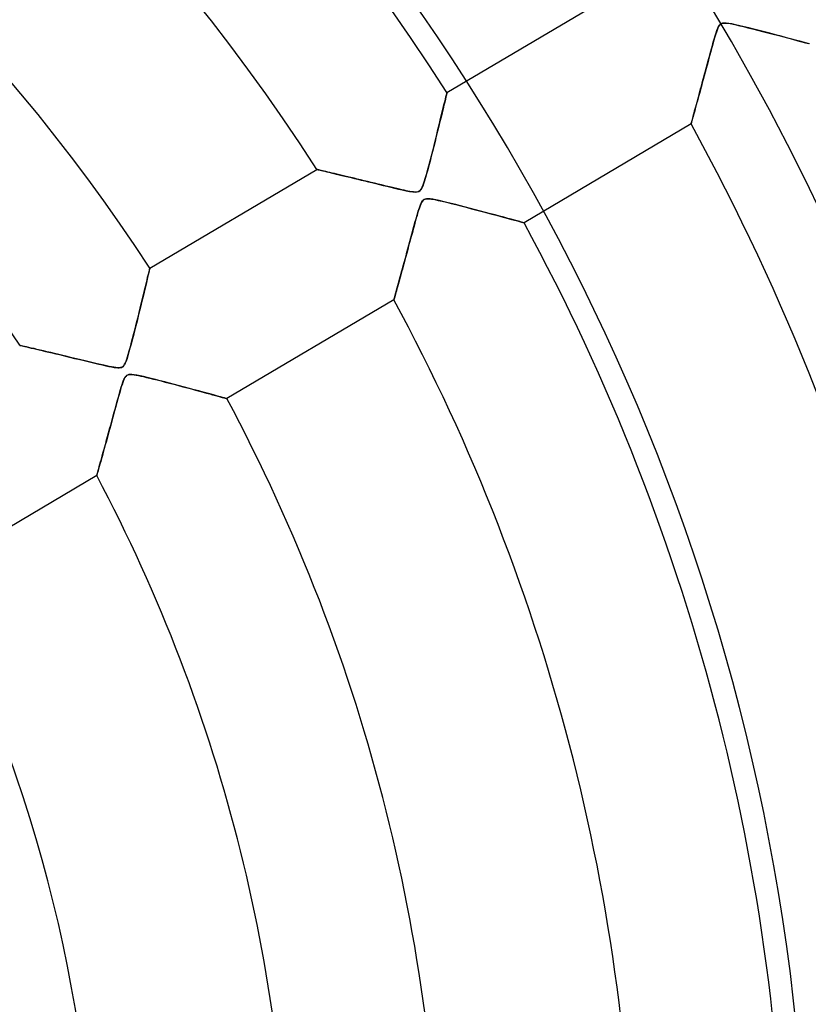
# Model space of a CAD drawing. Header units: millimetres. Extents: x -550 to 550, y -550 to 550.
# Tile 43 of 57: x 91 to 143, y 16 to 81. Entities that reach past the tile are written whole.
import ezdxf

# ---------------------------------------------------------------- set-up
doc = ezdxf.new("R2010")
doc.units = ezdxf.units.MM
doc.layers.add('HIDDEN', color=7, linetype='Continuous')
doc.layers.add('THICK', color=7, linetype='Continuous')

msp = doc.modelspace()

# ---------------------------------------------------------------- linework, layer by layer
at = {"layer": 'HIDDEN'}
for p, q in [((119.423, 76.436), (130.465, 82.965)), ((137.266, 80.539), (137.323, 80.682)), ((137.322, 80.68), (137.271, 80.554)), ((137.376, 80.79), (137.322, 80.68)), ((137.323, 80.682), (137.378, 80.794)), ((137.43, 80.875), (137.376, 80.79)), ((137.378, 80.794), (137.432, 80.877)), ((137.488, 80.937), (137.43, 80.875)), ((137.432, 80.877), (137.489, 80.938)), ((137.556, 80.982), (137.488, 80.937)), ((137.489, 80.938), (137.553, 80.981)), ((137.553, 80.981), (137.627, 81.008)), ((137.638, 81.011), (137.556, 80.982)), ((137.627, 81.008), (137.718, 81.022)), ((137.74, 81.023), (137.638, 81.011)), ((137.718, 81.022), (137.831, 81.022)), ((137.872, 81.019), (137.74, 81.023)), ((137.831, 81.022), (137.975, 81.008)), ((138.045, 80.998), (137.872, 81.019)), ((137.975, 81.008), (138.143, 80.981)), ((138.256, 80.96), (138.045, 80.998)), ((138.143, 80.981), (138.333, 80.944)), ((138.499, 80.909), (138.256, 80.96)), ((138.333, 80.944), (138.541, 80.899)), ((138.768, 80.847), (138.499, 80.909)), ((138.541, 80.899), (138.771, 80.846)), ((139.06, 80.777), (138.768, 80.847)), ((138.771, 80.846), (139.029, 80.785)), ((139.029, 80.785), (139.312, 80.715)), ((139.373, 80.7), (139.06, 80.777)), ((139.312, 80.715), (139.616, 80.639)), ((139.704, 80.617), (139.373, 80.7)), ((139.616, 80.639), (139.939, 80.557)), ((137.105, 80.039), (137.06, 79.885)), ((137.084, 79.966), (137.146, 80.176)), ((137.147, 80.179), (137.105, 80.039)), ((137.146, 80.176), (137.207, 80.369)), ((137.186, 80.304), (137.147, 80.179)), ((137.226, 80.426), (137.186, 80.304)), ((137.207, 80.369), (137.266, 80.539)), ((137.271, 80.554), (137.226, 80.426)), ((140.049, 80.529), (139.704, 80.617)), ((139.939, 80.557), (140.277, 80.47)), ((140.405, 80.437), (140.049, 80.529)), ((140.277, 80.47), (140.627, 80.38)), ((140.768, 80.343), (140.405, 80.437)), ((140.627, 80.38), (140.985, 80.286)), ((141.137, 80.247), (140.768, 80.343)), ((140.985, 80.286), (141.344, 80.192)), ((141.504, 80.15), (141.137, 80.247)), ((141.344, 80.192), (141.688, 80.101)), ((141.864, 80.055), (141.504, 80.15)), ((141.688, 80.101), (142.013, 80.015)), ((142.208, 79.963), (141.864, 80.055)), ((142.013, 80.015), (142.319, 79.934)), ((136.909, 79.344), (136.853, 79.142)), ((136.902, 79.319), (136.961, 79.535)), ((136.962, 79.536), (136.909, 79.344)), ((136.961, 79.535), (137.022, 79.751)), ((137.012, 79.717), (136.962, 79.536)), ((137.06, 79.885), (137.012, 79.717)), ((137.022, 79.751), (137.084, 79.966)), ((142.534, 79.876), (142.208, 79.963)), ((142.319, 79.934), (142.606, 79.857)), ((142.84, 79.794), (142.534, 79.876)), ((142.606, 79.857), (142.871, 79.786)), ((143.123, 79.718), (142.84, 79.794)), ((142.871, 79.786), (143.115, 79.72)), ((143.115, 79.72), (143.339, 79.66)), ((143.378, 79.65), (143.123, 79.718)), ((136.736, 78.71), (136.674, 78.482)), ((136.727, 78.677), (136.785, 78.89)), ((136.796, 78.93), (136.736, 78.71)), ((136.785, 78.89), (136.843, 79.104)), ((136.853, 79.142), (136.796, 78.93)), ((136.843, 79.104), (136.902, 79.319)), ((136.502, 77.842), (136.557, 78.048)), ((136.611, 78.248), (136.546, 78.009)), ((136.557, 78.048), (136.613, 78.256)), ((136.674, 78.482), (136.611, 78.248)), ((136.613, 78.256), (136.67, 78.465)), ((136.67, 78.465), (136.727, 78.677)), ((136.34, 77.242), (136.393, 77.439)), ((136.417, 77.528), (136.355, 77.296)), ((136.393, 77.439), (136.447, 77.64)), ((136.481, 77.767), (136.417, 77.528)), ((136.447, 77.64), (136.502, 77.842)), ((136.546, 78.009), (136.481, 77.767)), ((136.235, 76.853), (136.178, 76.642)), ((136.186, 76.671), (136.236, 76.858)), ((136.294, 77.071), (136.235, 76.853)), ((136.236, 76.858), (136.288, 77.049)), ((136.288, 77.049), (136.34, 77.242)), ((136.355, 77.296), (136.294, 77.071)), ((119.354, 76.148), (119.317, 75.991)), ((119.317, 75.993), (119.354, 76.145)), ((119.384, 76.273), (119.354, 76.148)), ((119.354, 76.145), (119.384, 76.269)), ((119.406, 76.363), (119.384, 76.273)), ((119.384, 76.269), (119.405, 76.36)), ((119.405, 76.36), (119.419, 76.417)), ((119.419, 76.417), (119.406, 76.363)), ((119.423, 76.436), (119.419, 76.417)), ((119.419, 76.417), (119.423, 76.436)), ((135.995, 75.967), (136.041, 76.136)), ((136.069, 76.242), (136.018, 76.053)), ((136.041, 76.136), (136.088, 76.31)), ((136.123, 76.438), (136.069, 76.242)), ((136.088, 76.31), (136.136, 76.489)), ((136.178, 76.642), (136.123, 76.438)), ((136.136, 76.489), (136.186, 76.671)), ((119.22, 75.591), (119.163, 75.353)), ((119.171, 75.388), (119.225, 75.611)), ((119.272, 75.804), (119.22, 75.591)), ((119.225, 75.611), (119.274, 75.813)), ((119.317, 75.991), (119.272, 75.804)), ((119.274, 75.813), (119.317, 75.993)), ((135.827, 75.352), (135.867, 75.496)), ((135.878, 75.537), (135.835, 75.38)), ((135.867, 75.496), (135.908, 75.647)), ((135.922, 75.701), (135.878, 75.537)), ((135.908, 75.647), (135.95, 75.804)), ((135.969, 75.873), (135.922, 75.701)), ((135.95, 75.804), (135.995, 75.967)), ((136.018, 76.053), (135.969, 75.873)), ((119.031, 74.813), (118.959, 74.516)), ((118.98, 74.603), (119.049, 74.884)), ((119.1, 75.093), (119.031, 74.813)), ((119.049, 74.884), (119.112, 75.146)), ((119.163, 75.353), (119.1, 75.093)), ((119.112, 75.146), (119.171, 75.388)), ((135.688, 74.842), (135.658, 74.734)), ((135.664, 74.757), (135.692, 74.858)), ((135.721, 74.962), (135.688, 74.842)), ((135.692, 74.858), (135.722, 74.968)), ((135.756, 75.092), (135.721, 74.962)), ((135.722, 74.968), (135.755, 75.088)), ((135.755, 75.088), (135.79, 75.216)), ((135.795, 75.232), (135.756, 75.092)), ((135.79, 75.216), (135.827, 75.352)), ((135.835, 75.38), (135.795, 75.232)), ((118.882, 74.204), (118.801, 73.878)), ((118.828, 73.985), (118.906, 74.303)), ((118.959, 74.516), (118.882, 74.204)), ((118.906, 74.303), (118.98, 74.603)), ((135.555, 74.358), (124.514, 67.828)), ((135.557, 74.366), (135.555, 74.358)), ((135.555, 74.358), (135.557, 74.364)), ((135.564, 74.39), (135.557, 74.366)), ((135.557, 74.364), (135.562, 74.384)), ((135.562, 74.384), (135.571, 74.416)), ((135.575, 74.43), (135.564, 74.39)), ((135.571, 74.416), (135.583, 74.46)), ((135.59, 74.485), (135.575, 74.43)), ((135.583, 74.46), (135.599, 74.517)), ((135.609, 74.554), (135.59, 74.485)), ((135.599, 74.517), (135.617, 74.586)), ((135.632, 74.638), (135.609, 74.554)), ((135.617, 74.586), (135.639, 74.666)), ((135.658, 74.734), (135.632, 74.638)), ((135.639, 74.666), (135.664, 74.757)), ((118.718, 73.544), (118.634, 73.206)), ((118.658, 73.301), (118.745, 73.651)), ((118.801, 73.878), (118.718, 73.544)), ((118.745, 73.651), (118.828, 73.985)), ((118.55, 72.871), (118.466, 72.542)), ((118.478, 72.589), (118.568, 72.943)), ((118.634, 73.206), (118.55, 72.871)), ((118.568, 72.943), (118.658, 73.301)), ((118.304, 71.912), (118.39, 72.245)), ((118.384, 72.22), (118.304, 71.909)), ((118.466, 72.542), (118.384, 72.22)), ((118.39, 72.245), (118.478, 72.589)), ((118.14, 71.291), (118.221, 71.593)), ((118.226, 71.611), (118.15, 71.329)), ((118.221, 71.593), (118.304, 71.912)), ((118.304, 71.909), (118.226, 71.611)), ((99.784, 64.821), (110.828, 71.352)), ((110.836, 71.35), (110.828, 71.352)), ((110.828, 71.352), (110.836, 71.35)), ((110.86, 71.345), (110.836, 71.35)), ((110.836, 71.35), (110.861, 71.344)), ((110.9, 71.335), (110.86, 71.345)), ((110.861, 71.344), (110.903, 71.334)), ((110.954, 71.322), (110.9, 71.335)), ((110.903, 71.334), (110.961, 71.321)), ((111.023, 71.306), (110.954, 71.322)), ((110.961, 71.321), (111.035, 71.303)), ((111.106, 71.286), (111.023, 71.306)), ((111.035, 71.303), (111.124, 71.282)), ((111.201, 71.264), (111.106, 71.286)), ((111.124, 71.282), (111.228, 71.257)), ((111.309, 71.238), (111.201, 71.264)), ((111.228, 71.257), (111.346, 71.23)), ((111.427, 71.21), (111.309, 71.238)), ((111.346, 71.23), (111.476, 71.199)), ((111.556, 71.18), (111.427, 71.21)), ((111.476, 71.199), (111.619, 71.165)), ((111.693, 71.147), (111.556, 71.18)), ((111.619, 71.165), (111.772, 71.128)), ((111.839, 71.112), (111.693, 71.147)), ((111.772, 71.128), (111.936, 71.089)), ((111.993, 71.076), (111.839, 71.112)), ((111.936, 71.089), (112.109, 71.048)), ((112.154, 71.037), (111.993, 71.076)), ((112.109, 71.048), (112.292, 71.004)), ((112.323, 70.997), (112.154, 71.037)), ((112.292, 71.004), (112.483, 70.959)), ((112.5, 70.955), (112.323, 70.997)), ((112.483, 70.959), (112.681, 70.911)), ((112.684, 70.91), (112.5, 70.955)), ((112.681, 70.911), (112.886, 70.862)), ((112.876, 70.864), (112.684, 70.91)), ((117.99, 70.754), (118.063, 71.01)), ((118.078, 71.065), (118.009, 70.821)), ((118.063, 71.01), (118.14, 71.291)), ((118.15, 71.329), (118.078, 71.065)), ((113.076, 70.816), (112.876, 70.864)), ((112.886, 70.862), (113.097, 70.811)), ((113.282, 70.766), (113.076, 70.816)), ((113.097, 70.811), (113.314, 70.759)), ((113.495, 70.715), (113.282, 70.766)), ((113.314, 70.759), (113.536, 70.705)), ((113.714, 70.662), (113.495, 70.715)), ((113.536, 70.705), (113.762, 70.65)), ((113.94, 70.607), (113.714, 70.662)), ((113.762, 70.65), (113.994, 70.594)), ((114.172, 70.551), (113.94, 70.607)), ((113.994, 70.594), (114.229, 70.537)), ((114.408, 70.494), (114.172, 70.551)), ((114.229, 70.537), (114.468, 70.479)), ((114.643, 70.437), (114.408, 70.494)), ((114.468, 70.479), (114.711, 70.42)), ((114.873, 70.381), (114.643, 70.437)), ((114.711, 70.42), (114.957, 70.361)), ((115.098, 70.326), (114.873, 70.381)), ((114.957, 70.361), (115.205, 70.3)), ((115.316, 70.274), (115.098, 70.326)), ((115.205, 70.3), (115.456, 70.24)), ((115.526, 70.223), (115.316, 70.274)), ((115.456, 70.24), (115.708, 70.179)), ((117.818, 70.241), (117.761, 70.115)), ((117.791, 70.176), (117.854, 70.334)), ((117.879, 70.405), (117.818, 70.241)), ((117.854, 70.334), (117.92, 70.527)), ((117.943, 70.6), (117.879, 70.405)), ((117.92, 70.527), (117.99, 70.754)), ((118.009, 70.821), (117.943, 70.6)), ((115.729, 70.174), (115.526, 70.223)), ((115.708, 70.179), (115.962, 70.118)), ((115.922, 70.128), (115.729, 70.174)), ((116.105, 70.085), (115.922, 70.128)), ((115.962, 70.118), (116.216, 70.059)), ((116.277, 70.045), (116.105, 70.085)), ((116.216, 70.059), (116.47, 70.002)), ((116.438, 70.009), (116.277, 70.045)), ((116.586, 69.976), (116.438, 70.009)), ((116.47, 70.002), (116.721, 69.947)), ((116.721, 69.947), (116.586, 69.976)), ((116.842, 69.923), (116.721, 69.947)), ((116.721, 69.947), (116.954, 69.902)), ((116.964, 69.9), (116.842, 69.923)), ((116.954, 69.902), (117.16, 69.87)), ((117.093, 69.879), (116.964, 69.9)), ((117.221, 69.863), (117.093, 69.879)), ((117.16, 69.87), (117.328, 69.856)), ((117.339, 69.856), (117.221, 69.863)), ((117.328, 69.856), (117.458, 69.863)), ((117.438, 69.861), (117.339, 69.856)), ((117.518, 69.878), (117.438, 69.861)), ((117.458, 69.863), (117.56, 69.893)), ((117.588, 69.908), (117.518, 69.878)), ((117.56, 69.893), (117.647, 69.953)), ((117.65, 69.956), (117.588, 69.908)), ((117.647, 69.953), (117.723, 70.049)), ((117.707, 70.023), (117.65, 69.956)), ((117.761, 70.115), (117.707, 70.023)), ((117.723, 70.049), (117.791, 70.176)), ((117.599, 68.813), (117.669, 69.008)), ((117.645, 68.945), (117.602, 68.822)), ((117.693, 69.065), (117.645, 68.945)), ((117.669, 69.008), (117.739, 69.162)), ((117.744, 69.171), (117.693, 69.065)), ((117.739, 69.162), (117.808, 69.272)), ((117.796, 69.256), (117.744, 69.171)), ((117.849, 69.318), (117.796, 69.256)), ((117.808, 69.272), (117.883, 69.347)), ((117.91, 69.364), (117.849, 69.318)), ((117.883, 69.347), (117.977, 69.395)), ((117.981, 69.396), (117.91, 69.364)), ((117.977, 69.395), (118.098, 69.416)), ((118.067, 69.413), (117.981, 69.396)), ((118.174, 69.417), (118.067, 69.413)), ((118.098, 69.416), (118.242, 69.413)), ((118.312, 69.406), (118.174, 69.417)), ((118.242, 69.413), (118.411, 69.393)), ((118.485, 69.381), (118.312, 69.406)), ((118.411, 69.393), (118.611, 69.357)), ((118.687, 69.342), (118.485, 69.381)), ((118.611, 69.357), (118.844, 69.309)), ((118.912, 69.294), (118.687, 69.342)), ((118.844, 69.309), (119.104, 69.25)), ((119.159, 69.237), (118.912, 69.294)), ((119.104, 69.25), (119.387, 69.182)), ((119.425, 69.173), (119.159, 69.237)), ((119.387, 69.182), (119.691, 69.107)), ((119.709, 69.103), (119.425, 69.173)), ((119.691, 69.107), (120.01, 69.027)), ((120.008, 69.028), (119.709, 69.103)), ((120.319, 68.948), (120.008, 69.028)), ((120.01, 69.027), (120.343, 68.942)), ((120.641, 68.865), (120.319, 68.948)), ((120.343, 68.942), (120.688, 68.853)), ((117.381, 68.089), (117.453, 68.339)), ((117.444, 68.308), (117.398, 68.15)), ((117.486, 68.454), (117.444, 68.308)), ((117.453, 68.339), (117.526, 68.586)), ((117.526, 68.586), (117.486, 68.454)), ((117.526, 68.586), (117.599, 68.813)), ((117.563, 68.704), (117.526, 68.586)), ((117.602, 68.822), (117.563, 68.704)), ((120.97, 68.78), (120.641, 68.865)), ((120.688, 68.853), (121.041, 68.761)), ((121.303, 68.692), (120.97, 68.78)), ((121.041, 68.761), (121.398, 68.668)), ((121.64, 68.604), (121.303, 68.692)), ((121.398, 68.668), (121.747, 68.575)), ((121.973, 68.515), (121.64, 68.604)), ((121.747, 68.575), (122.08, 68.487)), ((122.297, 68.429), (121.973, 68.515)), ((122.08, 68.487), (122.396, 68.403)), ((122.608, 68.346), (122.297, 68.429)), ((122.396, 68.403), (122.694, 68.323)), ((122.903, 68.266), (122.608, 68.346)), ((122.694, 68.323), (122.973, 68.248)), ((117.241, 67.587), (117.31, 67.838)), ((117.3, 67.798), (117.247, 67.607)), ((117.35, 67.98), (117.3, 67.798)), ((117.31, 67.838), (117.381, 68.089)), ((117.398, 68.15), (117.35, 67.98)), ((123.181, 68.192), (122.903, 68.266)), ((122.973, 68.248), (123.234, 68.177)), ((123.439, 68.122), (123.181, 68.192)), ((123.234, 68.177), (123.474, 68.112)), ((123.676, 68.057), (123.439, 68.122)), ((123.474, 68.112), (123.696, 68.052)), ((123.887, 68), (123.676, 68.057)), ((123.696, 68.052), (123.896, 67.997)), ((124.072, 67.949), (123.887, 68)), ((123.896, 67.997), (124.074, 67.949)), ((124.228, 67.907), (124.072, 67.949)), ((124.074, 67.949), (124.226, 67.907)), ((124.226, 67.907), (124.349, 67.874)), ((124.352, 67.873), (124.228, 67.907)), ((124.349, 67.874), (124.439, 67.849)), ((124.442, 67.848), (124.352, 67.873)), ((124.439, 67.849), (124.495, 67.834)), ((124.496, 67.833), (124.442, 67.848)), ((124.495, 67.834), (124.514, 67.828)), ((124.514, 67.828), (124.496, 67.833)), ((117.038, 66.841), (117.105, 67.087)), ((117.135, 67.198), (117.076, 66.981)), ((117.105, 67.087), (117.173, 67.336)), ((117.192, 67.406), (117.135, 67.198)), ((117.173, 67.336), (117.241, 67.587)), ((117.247, 67.607), (117.192, 67.406)), ((116.842, 66.118), (116.907, 66.356)), ((116.954, 66.53), (116.891, 66.296)), ((116.907, 66.356), (116.972, 66.597)), ((117.016, 66.758), (116.954, 66.53)), ((116.972, 66.597), (117.038, 66.841)), ((117.076, 66.981), (117.016, 66.758)), ((116.765, 65.831), (116.704, 65.607)), ((116.717, 65.655), (116.779, 65.884)), ((116.827, 66.061), (116.765, 65.831)), ((116.779, 65.884), (116.842, 66.118)), ((116.891, 66.296), (116.827, 66.061)), ((116.587, 65.178), (116.531, 64.973)), ((116.537, 64.994), (116.596, 65.209)), ((116.645, 65.389), (116.587, 65.178)), ((116.596, 65.209), (116.656, 65.43)), ((116.704, 65.607), (116.645, 65.389)), ((116.656, 65.43), (116.717, 65.655)), ((99.682, 64.391), (99.639, 64.21)), ((99.679, 64.376), (99.71, 64.508)), ((99.718, 64.543), (99.682, 64.391)), ((99.71, 64.508), (99.736, 64.619)), ((99.747, 64.663), (99.718, 64.543)), ((99.736, 64.619), (99.757, 64.706)), ((99.767, 64.751), (99.747, 64.663)), ((99.757, 64.706), (99.772, 64.769)), ((99.78, 64.803), (99.767, 64.751)), ((99.772, 64.769), (99.781, 64.808)), ((99.784, 64.821), (99.78, 64.803)), ((99.781, 64.808), (99.784, 64.821)), ((116.319, 64.196), (116.37, 64.385)), ((116.375, 64.402), (116.327, 64.227)), ((116.37, 64.385), (116.424, 64.581)), ((116.425, 64.585), (116.375, 64.402)), ((116.424, 64.581), (116.48, 64.785)), ((116.477, 64.775), (116.425, 64.585)), ((116.531, 64.973), (116.477, 64.775)), ((116.48, 64.785), (116.537, 64.994)), ((99.535, 63.771), (99.474, 63.518)), ((99.512, 63.678), (99.56, 63.876)), ((99.59, 64.002), (99.535, 63.771)), ((99.56, 63.876), (99.603, 64.058)), ((99.639, 64.21), (99.59, 64.002)), ((99.603, 64.058), (99.643, 64.226)), ((99.643, 64.226), (99.679, 64.376)), ((116.195, 63.747), (116.155, 63.602)), ((116.177, 63.68), (116.222, 63.843)), ((116.237, 63.899), (116.195, 63.747)), ((116.222, 63.843), (116.269, 64.015)), ((116.281, 64.059), (116.237, 63.899)), ((116.269, 64.015), (116.319, 64.196)), ((116.327, 64.227), (116.281, 64.059)), ((99.408, 63.246), (99.338, 62.956)), ((99.349, 62.998), (99.407, 63.239)), ((99.407, 63.239), (99.462, 63.466)), ((99.474, 63.518), (99.408, 63.246)), ((99.462, 63.466), (99.512, 63.678)), ((116.021, 63.115), (115.994, 63.02)), ((116, 63.039), (116.028, 63.142)), ((116.05, 63.221), (116.021, 63.115)), ((116.028, 63.142), (116.06, 63.258)), ((116.083, 63.339), (116.05, 63.221)), ((116.06, 63.258), (116.096, 63.387)), ((116.118, 63.466), (116.083, 63.339)), ((116.096, 63.387), (116.135, 63.528)), ((116.155, 63.602), (116.118, 63.466)), ((116.135, 63.528), (116.177, 63.68)), ((99.152, 62.193), (99.221, 62.474)), ((99.264, 62.651), (99.186, 62.333)), ((99.221, 62.474), (99.287, 62.743)), ((99.338, 62.956), (99.264, 62.651)), ((99.287, 62.743), (99.349, 62.998)), ((115.918, 62.745), (104.874, 56.214)), ((115.918, 62.745), (115.92, 62.753)), ((115.92, 62.753), (115.918, 62.745)), ((115.92, 62.753), (115.927, 62.778)), ((115.927, 62.777), (115.92, 62.753)), ((115.927, 62.778), (115.939, 62.819)), ((115.938, 62.816), (115.927, 62.777)), ((115.953, 62.87), (115.938, 62.816)), ((115.939, 62.819), (115.955, 62.877)), ((115.972, 62.938), (115.953, 62.87)), ((115.955, 62.877), (115.975, 62.95)), ((115.994, 63.02), (115.972, 62.938)), ((115.975, 62.95), (116, 63.039)), ((99.005, 61.6), (99.08, 61.899)), ((99.106, 62.004), (99.023, 61.672)), ((99.08, 61.899), (99.152, 62.193)), ((99.186, 62.333), (99.106, 62.004)), ((98.858, 61.012), (98.931, 61.303)), ((98.941, 61.341), (98.859, 61.015)), ((98.931, 61.303), (99.005, 61.6)), ((99.023, 61.672), (98.941, 61.341)), ((98.778, 60.696), (98.699, 60.386)), ((98.717, 60.456), (98.787, 60.729)), ((98.859, 61.015), (98.778, 60.696)), ((98.787, 60.729), (98.858, 61.012)), ((98.522, 59.715), (98.584, 59.947)), ((98.622, 60.089), (98.547, 59.807)), ((98.584, 59.947), (98.649, 60.195)), ((98.699, 60.386), (98.622, 60.089)), ((98.649, 60.195), (98.717, 60.456)), ((91.199, 59.733), (91.186, 59.736)), ((91.186, 59.736), (91.196, 59.734)), ((91.196, 59.734), (91.225, 59.727)), ((91.239, 59.724), (91.199, 59.733)), ((91.225, 59.727), (91.275, 59.715)), ((91.304, 59.709), (91.239, 59.724)), ((91.275, 59.715), (91.344, 59.699)), ((91.392, 59.688), (91.304, 59.709)), ((91.344, 59.699), (91.431, 59.679)), ((91.504, 59.662), (91.392, 59.688)), ((91.431, 59.679), (91.537, 59.654)), ((91.635, 59.632), (91.504, 59.662)), ((91.537, 59.654), (91.659, 59.626)), ((91.785, 59.597), (91.635, 59.632)), ((91.659, 59.626), (91.796, 59.594)), ((91.952, 59.558), (91.785, 59.597)), ((91.796, 59.594), (91.949, 59.558)), ((91.949, 59.558), (92.114, 59.52)), ((92.134, 59.515), (91.952, 59.558)), ((92.114, 59.52), (92.292, 59.478)), ((92.328, 59.469), (92.134, 59.515)), ((92.292, 59.478), (92.481, 59.433)), ((92.535, 59.421), (92.328, 59.469)), ((92.481, 59.433), (92.681, 59.386)), ((92.756, 59.369), (92.535, 59.421)), ((92.681, 59.386), (92.89, 59.337)), ((92.989, 59.313), (92.756, 59.369)), ((92.89, 59.337), (93.108, 59.285)), ((93.235, 59.255), (92.989, 59.313)), ((93.108, 59.285), (93.334, 59.231)), ((93.492, 59.194), (93.235, 59.255)), ((93.334, 59.231), (93.567, 59.176)), ((93.762, 59.129), (93.492, 59.194)), ((98.407, 59.296), (98.341, 59.071)), ((98.359, 59.131), (98.409, 59.305)), ((98.475, 59.541), (98.407, 59.296)), ((98.409, 59.305), (98.464, 59.501)), ((98.464, 59.501), (98.522, 59.715)), ((98.547, 59.807), (98.475, 59.541)), ((93.567, 59.176), (93.806, 59.119)), ((94.042, 59.062), (93.762, 59.129)), ((93.806, 59.119), (94.051, 59.06)), ((94.333, 58.993), (94.042, 59.062)), ((94.051, 59.06), (94.301, 59)), ((94.301, 59), (94.557, 58.939)), ((94.633, 58.92), (94.333, 58.993)), ((94.557, 58.939), (94.817, 58.876)), ((94.935, 58.848), (94.633, 58.92)), ((94.817, 58.876), (95.081, 58.812)), ((95.229, 58.777), (94.935, 58.848)), ((95.081, 58.812), (95.349, 58.748)), ((95.514, 58.708), (95.229, 58.777)), ((95.349, 58.748), (95.62, 58.683)), ((95.788, 58.642), (95.514, 58.708)), ((95.62, 58.683), (95.893, 58.617)), ((96.05, 58.58), (95.788, 58.642)), ((95.893, 58.617), (96.159, 58.554)), ((96.297, 58.521), (96.05, 58.58)), ((96.159, 58.554), (96.412, 58.494)), ((98.159, 58.556), (98.105, 58.452)), ((98.122, 58.482), (98.169, 58.578)), ((98.217, 58.696), (98.159, 58.556)), ((98.169, 58.578), (98.217, 58.695)), ((98.278, 58.87), (98.217, 58.696)), ((98.217, 58.695), (98.265, 58.829)), ((98.265, 58.829), (98.312, 58.974)), ((98.341, 59.071), (98.278, 58.87)), ((98.312, 58.974), (98.359, 59.131)), ((96.527, 58.467), (96.297, 58.521)), ((96.412, 58.494), (96.651, 58.439)), ((96.74, 58.419), (96.527, 58.467)), ((96.651, 58.439), (96.873, 58.389)), ((96.933, 58.376), (96.74, 58.419)), ((96.873, 58.389), (97.077, 58.345)), ((97.104, 58.339), (96.933, 58.376)), ((97.077, 58.345), (97.261, 58.308)), ((97.255, 58.309), (97.104, 58.339)), ((97.398, 58.283), (97.255, 58.309)), ((97.261, 58.308), (97.424, 58.279)), ((97.535, 58.263), (97.398, 58.283)), ((97.424, 58.279), (97.562, 58.26)), ((97.659, 58.252), (97.535, 58.263)), ((97.562, 58.26), (97.677, 58.25)), ((97.766, 58.251), (97.659, 58.252)), ((97.677, 58.25), (97.771, 58.25)), ((97.853, 58.261), (97.766, 58.251)), ((97.771, 58.25), (97.85, 58.26)), ((97.85, 58.26), (97.916, 58.28)), ((97.927, 58.284), (97.853, 58.261)), ((97.916, 58.28), (97.975, 58.309)), ((97.992, 58.322), (97.927, 58.284)), ((97.975, 58.309), (98.027, 58.351)), ((98.051, 58.376), (97.992, 58.322)), ((98.027, 58.351), (98.075, 58.407)), ((98.105, 58.452), (98.051, 58.376)), ((98.075, 58.407), (98.122, 58.482)), ((97.996, 57.272), (97.95, 57.134)), ((97.952, 57.141), (98.005, 57.297)), ((98.044, 57.402), (97.996, 57.272)), ((98.005, 57.297), (98.055, 57.427)), ((98.094, 57.516), (98.044, 57.402)), ((98.055, 57.427), (98.101, 57.532)), ((98.145, 57.61), (98.094, 57.516)), ((98.101, 57.532), (98.147, 57.615)), ((98.196, 57.682), (98.145, 57.61)), ((98.147, 57.615), (98.193, 57.679)), ((98.193, 57.679), (98.242, 57.728)), ((98.251, 57.736), (98.196, 57.682)), ((98.242, 57.728), (98.296, 57.765)), ((98.316, 57.774), (98.251, 57.736)), ((98.296, 57.765), (98.358, 57.791)), ((98.392, 57.799), (98.316, 57.774)), ((98.358, 57.791), (98.431, 57.806)), ((98.485, 57.81), (98.392, 57.799)), ((98.431, 57.806), (98.519, 57.811)), ((98.602, 57.808), (98.485, 57.81)), ((98.519, 57.811), (98.626, 57.806)), ((98.752, 57.791), (98.602, 57.808)), ((98.626, 57.806), (98.752, 57.791)), ((98.752, 57.791), (98.892, 57.769)), ((98.934, 57.761), (98.752, 57.791)), ((98.892, 57.769), (99.042, 57.74)), ((99.14, 57.72), (98.934, 57.761)), ((99.042, 57.74), (99.202, 57.706)), ((99.369, 57.669), (99.14, 57.72)), ((99.202, 57.706), (99.379, 57.666)), ((99.617, 57.61), (99.369, 57.669)), ((99.379, 57.666), (99.576, 57.62)), ((99.576, 57.62), (99.792, 57.568)), ((99.884, 57.545), (99.617, 57.61)), ((99.792, 57.568), (100.026, 57.51)), ((100.168, 57.475), (99.884, 57.545)), ((100.026, 57.51), (100.274, 57.448)), ((100.466, 57.399), (100.168, 57.475)), ((100.274, 57.448), (100.535, 57.381)), ((100.775, 57.32), (100.466, 57.399)), ((100.535, 57.381), (100.808, 57.311)), ((101.094, 57.237), (100.775, 57.32)), ((100.808, 57.311), (101.09, 57.237)), ((101.09, 57.237), (101.38, 57.161)), ((101.419, 57.151), (101.094, 57.237)), ((97.797, 56.63), (97.738, 56.421)), ((97.772, 56.543), (97.835, 56.762)), ((97.853, 56.82), (97.797, 56.63)), ((97.835, 56.762), (97.895, 56.962)), ((97.903, 56.988), (97.853, 56.82)), ((97.895, 56.962), (97.952, 57.141)), ((97.95, 57.134), (97.903, 56.988)), ((101.38, 57.161), (101.676, 57.083)), ((101.748, 57.064), (101.419, 57.151)), ((101.676, 57.083), (101.975, 57.004)), ((102.079, 56.976), (101.748, 57.064)), ((101.975, 57.004), (102.267, 56.926)), ((102.406, 56.889), (102.079, 56.976)), ((102.267, 56.926), (102.547, 56.851)), ((102.722, 56.804), (102.406, 56.889)), ((102.547, 56.851), (102.813, 56.779)), ((103.025, 56.722), (102.722, 56.804)), ((102.813, 56.779), (103.067, 56.71)), ((103.313, 56.644), (103.025, 56.722)), ((103.067, 56.71), (103.306, 56.645)), ((103.306, 56.645), (103.532, 56.584)), ((103.583, 56.57), (103.313, 56.644)), ((103.532, 56.584), (103.742, 56.526)), ((97.606, 55.948), (97.535, 55.689)), ((97.564, 55.792), (97.636, 56.056)), ((97.674, 56.192), (97.606, 55.948)), ((97.636, 56.056), (97.706, 56.307)), ((97.738, 56.421), (97.674, 56.192)), ((97.706, 56.307), (97.772, 56.543)), ((103.834, 56.501), (103.583, 56.57)), ((103.742, 56.526), (103.938, 56.473)), ((104.064, 56.438), (103.834, 56.501)), ((103.938, 56.473), (104.119, 56.423)), ((104.269, 56.381), (104.064, 56.438)), ((104.119, 56.423), (104.285, 56.377)), ((104.448, 56.332), (104.269, 56.381)), ((104.285, 56.377), (104.434, 56.336)), ((104.434, 56.336), (104.564, 56.3)), ((104.599, 56.29), (104.448, 56.332)), ((104.564, 56.3), (104.674, 56.269)), ((104.718, 56.257), (104.599, 56.29)), ((104.674, 56.269), (104.761, 56.245)), ((104.805, 56.233), (104.718, 56.257)), ((104.761, 56.245), (104.823, 56.228)), ((104.857, 56.219), (104.805, 56.233)), ((104.823, 56.228), (104.862, 56.217)), ((104.874, 56.214), (104.857, 56.219)), ((104.862, 56.217), (104.874, 56.214)), ((97.461, 55.417), (97.384, 55.134)), ((97.416, 55.253), (97.49, 55.522)), ((97.535, 55.689), (97.461, 55.417)), ((97.49, 55.522), (97.564, 55.792)), ((97.201, 54.467), (97.272, 54.725)), ((97.304, 54.842), (97.222, 54.542)), ((97.272, 54.725), (97.343, 54.987)), ((97.384, 55.134), (97.304, 54.842)), ((97.343, 54.987), (97.416, 55.253)), ((97.141, 54.245), (97.062, 53.956)), ((97.064, 53.965), (97.132, 54.213)), ((97.132, 54.213), (97.201, 54.467)), ((97.222, 54.542), (97.141, 54.245)), ((96.912, 53.411), (96.842, 53.156)), ((96.869, 53.254), (96.933, 53.485)), ((96.986, 53.678), (96.912, 53.411)), ((96.933, 53.485), (96.998, 53.722)), ((97.062, 53.956), (96.986, 53.678)), ((96.998, 53.722), (97.064, 53.965)), ((96.71, 52.681), (96.65, 52.463)), ((96.69, 52.607), (96.747, 52.814)), ((96.774, 52.912), (96.71, 52.681)), ((96.747, 52.814), (96.807, 53.031)), ((96.842, 53.156), (96.774, 52.912)), ((96.807, 53.031), (96.869, 53.254)), ((96.488, 51.883), (96.534, 52.046)), ((96.539, 52.066), (96.489, 51.886)), ((96.534, 52.046), (96.583, 52.222)), ((96.593, 52.258), (96.539, 52.066)), ((96.583, 52.222), (96.635, 52.409)), ((96.65, 52.463), (96.593, 52.258)), ((96.635, 52.409), (96.69, 52.607)), ((96.365, 51.443), (96.334, 51.333)), ((96.344, 51.371), (96.374, 51.476)), ((96.401, 51.573), (96.365, 51.443)), ((96.374, 51.476), (96.408, 51.596)), ((96.443, 51.721), (96.401, 51.573)), ((96.408, 51.596), (96.446, 51.732)), ((96.489, 51.886), (96.443, 51.721)), ((96.446, 51.732), (96.488, 51.883)), ((96.276, 51.128), (85.228, 44.595)), ((96.28, 51.142), (96.276, 51.128)), ((96.276, 51.128), (96.279, 51.138)), ((96.279, 51.138), (96.287, 51.168)), ((96.291, 51.181), (96.28, 51.142)), ((96.287, 51.168), (96.301, 51.217)), ((96.309, 51.245), (96.291, 51.181)), ((96.301, 51.217), (96.32, 51.285)), ((96.334, 51.333), (96.309, 51.245)), ((96.32, 51.285), (96.344, 51.371))]:
    msp.add_line(p, q, dxfattribs=at)
for radius, start, end in [(506, 0, 180.00002), (456, 0, 180.00002), (451, 0, 180.00002), (400, 0, 179.99998), (395, 0, 179.99998), (159.6, 0, 180.00002), (143.267, 270.00002, 89.99998), (141.79, 32.62084, 87.97916), (131.81, 32.77393, 87.82606), (118.99, 33.00827, 87.59173), (109.01, 33.22892, 87.37108), (154.61, 0, 28.74678), (141.79, 0, 28.57913), (131.81, 0, 28.42604), (118.99, 0, 28.1917), (109.01, 0, 27.97105), (96.19, 0, 27.6204)]:
    msp.add_arc((0, 0), radius, start, end, dxfattribs=at)
at = {"layer": 'THICK'}
for radius, start, end in [(445, 0, 180.00002), (394.99, 0, 179.99998), (182.4, 0, 89.99998), (166.067, 270.00002, 89.99998)]:
    msp.add_arc((0, 0), radius, start, end, dxfattribs=at)

doc.saveas('drawing.dxf')
